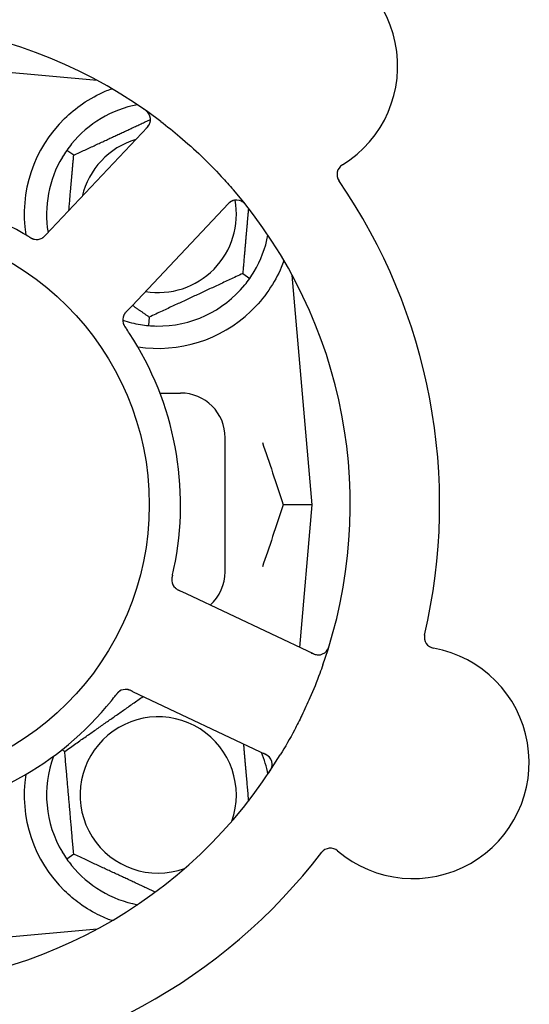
# Model space of a CAD drawing. Header units: inches. Extents: x 18 to 846, y -67 to 561.
# Tile 17 of 256: x 81.94 to 83.37, y 143.6 to 146.35. Entities that reach past the tile are written whole.
import ezdxf

# ---------------------------------------------------------------- set-up
doc = ezdxf.new("R2010")
doc.units = ezdxf.units.IN
doc.header["$LTSCALE"] = 24
doc.header["$MEASUREMENT"] = 0
doc.layers.add('Dimension (ANSI)', color=7, linetype='Continuous', lineweight=25)
doc.layers.add('Visible (ANSI)', color=7, linetype='Continuous', lineweight=30)
doc.styles.add('Note Text (ANSI)', font='tahoma.ttf')
doc.dimstyles.new('SB Fraction-16 (ANSI)', dxfattribs={"dimscale": 24, "dimtxt": 0.125, "dimasz": 0.098425, "dimexe": 0.125, "dimexo": 0.0625, "dimgap": 0.031496, "dimtad": 0, "dimtih": 1, "dimtoh": 1, "dimdec": 4, "dimrnd": 1e-08, "dimzin": 0, "dimdsep": 46, "dimlunit": 5, "dimtxsty": 'Note Text (ANSI)', "dimcen": 0.09, "dimdle": 0.393701, "dimclrd": 256, "dimclre": 256, "dimclrt": 256, "dimadec": 0, "dimazin": 3, "dimtfac": 0.96, "dimtofl": 0, "dimtmove": 0, "dimatfit": 3, "dimfxl": 1, "dimfrac": 2, "dimtolj": 1, "dimtzin": 12, "dimlwd": -1, "dimlwe": -1, "dimarcsym": 0})

# ---------------------------------------------------------------- blocks, each defined once
blk = doc.blocks.new('*D15')
at = {"layer": 'Defpoints', "color": 0, "transparency": 16777216}
for p in [(115.8191, 378.6679), (40.5863, 88.9562), (79.6941, 88.9562)]:
    blk.add_point(p, dxfattribs=at)
at = {"layer": 'Dimension (ANSI)', "transparency": 16777216}
for p, q in [((114.3191, 378.6679), (37.5863, 378.6679)), ((40.5863, 376.3057), (40.5863, 240.4618)), ((40.5863, 91.3184), (40.5863, 235.1622)), ((78.1941, 88.9562), (37.5863, 88.9562))]:
    blk.add_line(p, q, dxfattribs=at)
for points in [[(40.1926, 376.3057), (40.98, 376.3057), (40.5863, 378.6679)], [(40.1926, 91.3184), (40.98, 91.3184), (40.5863, 88.9562)]]:
    blk.add_solid(points, dxfattribs=at)
at = {"layer": 'Dimension (ANSI)', "transparency": 16777216, "insert": (31.4463, 239.7059), "char_height": 3, "attachment_point": 1, "style": 'Note Text (ANSI)'}
blk.add_mtext('\\A1;289 11/16', dxfattribs=at)

msp = doc.modelspace()

# ---------------------------------------------------------------- linework, layer by layer
at = {"layer": 'Visible (ANSI)'}
for p, q in [((82.15685, 146.18448), (81.51486, 146.24065)), ((82.15361, 146.18476), (82.15361, 146.18622)), ((82.2971, 146.05354), (82.02748, 145.76759)), ((82.09089, 145.97497), (82.07138, 145.98864)), ((82.25412, 145.5539), (82.52374, 145.83984)), ((82.02748, 145.76759), (82.01383, 145.75312)), ((82.56383, 145.64382), (82.58335, 145.63015)), ((82.75861, 144.9969), (82.70244, 145.63888)), ((82.24049, 145.53944), (82.25412, 145.5539)), ((82.3022, 145.52182), (82.30013, 145.49809)), ((82.33215, 145.3094), (82.38986, 145.3094)), ((82.51486, 144.8094), (82.51486, 145.1844)), ((82.75861, 144.9969), (82.67714, 144.9969)), ((82.72366, 144.59737), (82.75861, 144.9969)), ((82.40625, 144.74752), (82.38826, 144.75603)), ((82.76151, 144.57946), (82.40625, 144.74752)), ((82.25508, 144.47444), (82.27304, 144.46594)), ((82.27304, 144.46594), (82.62831, 144.29788)), ((82.06573, 144.3064), (82.05731, 144.31033)), ((82.09089, 144.01882), (82.07138, 144.00515)), ((81.51486, 143.75315), (82.15685, 143.80931)), ((82.15361, 143.80757), (82.15361, 143.80903))]:
    msp.add_line(p, q, dxfattribs=at)
msp.add_circle((81.51486, 144.9969), 0.7875, dxfattribs=at)
for centre, radius, start, end in [((82.67254, 146.22468), 0.325, 301.56477, 151.80207), ((81.51486, 144.9969), 1.35, 52.62287, 112.74397), ((82.32736, 145.8094), 0.3125, 100.71622, 140.84193), ((82.27436, 146.07498), 0.03125, 316.68342, 54.83549), ((82.32736, 145.8094), 0.375, 134.27762, 188.78707), ((82.32736, 145.8094), 0.21875, 106.71618, 166.65066), ((82.32736, 145.8094), 0.3125, 149.15807, 189.35248), ((82.85902, 145.92114), 0.03125, 121.56477, 214.51231), ((81.51486, 144.9969), 1.6, 346.81714, 34.5497), ((81.51486, 144.9969), 0.875, 60.19111, 105.17573), ((81.51486, 144.9969), 1.35, 340.62287, 40.74397), ((82.32736, 145.8094), 0.21875, 260.57954, 10.53406), ((82.54648, 145.8184), 0.03125, 38.53135, 136.68342), ((81.98714, 145.77036), 0.03125, 257.46904, 299.46837), ((82.32736, 145.8094), 0.3125, 329.15807, 349.28378), ((82.32736, 145.8094), 0.3125, 269.15807, 320.84193), ((82.32736, 145.8094), 0.375, 261.21293, 313.75453), ((82.25925, 145.51378), 0.03125, 154.67765, 196.13682), ((82.32736, 145.8094), 0.3125, 251.46237, 260.84193), ((81.51486, 144.9969), 0.875, 348.19111, 33.17573), ((82.38986, 145.1844), 0.125, 0, 90), ((82.38986, 144.8094), 0.125, 311.64189, 0), ((82.39641, 144.78675), 0.03125, 185.46904, 227.46837), ((83.10337, 144.62591), 0.03125, 166.85452, 259.80207), ((82.77488, 144.60771), 0.03125, 244.68342, 342.83549), ((83.04029, 144.27529), 0.325, 229.56477, 79.80207), ((82.23648, 144.44867), 0.03125, 82.67765, 124.13682), ((81.51486, 144.9969), 0.875, 276.19111, 321.17573), ((82.32736, 144.1844), 0.21875, 340.34111, 289.65889), ((82.32736, 144.1844), 0.3125, 10.71622, 22.42184), ((82.61495, 144.26963), 0.03125, 326.53135, 64.68342), ((81.51486, 144.9969), 1.35, 268.62287, 328.74397), ((82.32736, 144.1844), 0.3125, 159.72028, 210.84193), ((82.32736, 144.1844), 0.375, 171.21293, 225.72238), ((81.51486, 144.9969), 1.6, 274.81714, 322.5497), ((82.80923, 144.00413), 0.03125, 49.56477, 142.51231), ((82.32736, 144.1844), 0.3125, 219.15807, 259.28378)]:
    msp.add_arc(centre, radius, start, end, dxfattribs=at)
for points, knots in [([(82.06556, 146.07788), (82.0807, 146.09265), (82.09765, 146.10657), (82.13666, 146.13334), (82.15907, 146.14524), (82.1848, 146.15629), (82.19051, 146.15859), (82.19626, 146.16073)], [0.55181372, 0.55181372, 0.55181372, 0.55181372, 0.71000954, 0.71000954, 0.90366002, 0.90366002, 0.95550669, 0.95550669, 0.95550669, 0.95550669]), ([(82.30168, 146.09016), (82.30154, 146.0904), (82.30135, 146.09071), (82.30071, 146.09173), (82.30018, 146.0925), (82.29888, 146.09415), (82.29806, 146.0951), (82.29651, 146.09667), (82.29601, 146.09715), (82.29471, 146.09835), (82.29388, 146.09907), (82.29208, 146.10056), (82.29108, 146.10133), (82.28951, 146.1025), (82.28891, 146.10293), (82.28773, 146.10378), (82.28714, 146.10418), (82.28655, 146.10459)], [0.051298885, 0.051298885, 0.051298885, 0.051298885, 0.057269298, 0.057269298, 0.069785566, 0.069785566, 0.083632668, 0.083632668, 0.089458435, 0.089458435, 0.09782017, 0.09782017, 0.107290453, 0.107290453, 0.113094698, 0.113094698, 0.118968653, 0.118968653, 0.118968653, 0.118968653]), ([(82.29154, 146.04764), (82.29218, 146.04832), (82.29284, 146.04902), (82.29534, 146.05172), (82.29713, 146.05377), (82.2999, 146.0574), (82.30097, 146.05902), (82.30255, 146.06179), (82.30318, 146.0631), (82.30401, 146.06522), (82.30429, 146.06603), (82.30454, 146.06689), (82.3046, 146.06707), (82.30464, 146.06723)], [0, 0, 0, 0, 0.007248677, 0.007248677, 0.028564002, 0.028564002, 0.04748221, 0.04748221, 0.065361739, 0.065361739, 0.076705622, 0.076705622, 0.079955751, 0.079955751, 0.079955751, 0.079955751]), ([(82.33439, 146.06968), (82.35261, 146.05577), (82.37036, 146.04147), (82.40823, 146.00937), (82.42843, 145.9912), (82.46734, 145.95397), (82.48586, 145.93517), (82.5153, 145.90349), (82.52659, 145.89087), (82.53767, 145.87801)], [-0.73117336, -0.73117336, -0.73117336, -0.73117336, -0.55242948, -0.55242948, -0.34016147, -0.34016147, -0.13232742, -0.13232742, 0, 0, 0, 0]), ([(82.53688, 145.84814), (82.5366, 145.84805), (82.53625, 145.84792), (82.53458, 145.84727), (82.533, 145.84652), (82.53027, 145.8449), (82.52902, 145.84404), (82.52597, 145.84166), (82.52414, 145.84002), (82.52161, 145.83752), (82.52087, 145.83677), (82.51948, 145.83533), (82.51882, 145.83463), (82.51817, 145.83393)], [0.058736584, 0.058736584, 0.058736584, 0.058736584, 0.064782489, 0.064782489, 0.086145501, 0.086145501, 0.103238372, 0.103238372, 0.123434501, 0.123434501, 0.131598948, 0.131598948, 0.13893919, 0.13893919, 0.13893919, 0.13893919]), ([(82.57531, 145.83233), (82.57492, 145.83282), (82.57454, 145.83331), (82.57349, 145.83462), (82.57281, 145.83545), (82.57151, 145.83697), (82.5709, 145.83766), (82.5693, 145.8394), (82.56826, 145.84045), (82.56639, 145.84218), (82.56553, 145.84292), (82.56401, 145.84411), (82.56334, 145.84459), (82.56195, 145.84551), (82.56126, 145.84591), (82.56047, 145.84634), (82.5603, 145.84642), (82.56016, 145.8465)], [0, 0, 0, 0, 0.005149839, 0.005149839, 0.013554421, 0.013554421, 0.020527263, 0.020527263, 0.031641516, 0.031641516, 0.041623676, 0.041623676, 0.051235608, 0.051235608, 0.063734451, 0.063734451, 0.067355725, 0.067355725, 0.067355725, 0.067355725]), ([(81.96579, 145.74676), (81.96538, 145.747), (81.96494, 145.74727), (81.96447, 145.74755), (81.96027, 145.75006), (81.9545, 145.75345), (81.94983, 145.75612)], [0.48080563, 0.48080563, 0.48080563, 0.48080563, 0.5329828, 0.5329828, 0.5329828, 1, 1, 1, 1]), ([(81.96582, 145.74674), (81.96608, 145.74658), (81.96633, 145.74643), (81.96703, 145.74601), (81.96747, 145.74575), (81.96883, 145.74495), (81.96978, 145.7444), (81.97178, 145.7433), (81.97284, 145.74275), (81.97497, 145.74172), (81.976, 145.74128), (81.97807, 145.74049), (81.97903, 145.7402), (81.98023, 145.73989), (81.98056, 145.73981), (81.98081, 145.73976)], [0.001596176, 0.001596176, 0.001596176, 0.001596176, 0.00393777, 0.00393777, 0.007842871, 0.007842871, 0.016055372, 0.016055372, 0.025513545, 0.025513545, 0.037191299, 0.037191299, 0.054193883, 0.054193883, 0.061558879, 0.061558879, 0.061558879, 0.061558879]), ([(81.96582, 145.74674), (81.96629, 145.74646), (81.96676, 145.74617), (81.96769, 145.74561), (81.96816, 145.74534), (81.96972, 145.74442), (81.97083, 145.74379), (81.97266, 145.74281), (81.97342, 145.74242), (81.97518, 145.74159), (81.97611, 145.7412), (81.9778, 145.74057), (81.97857, 145.74032), (81.97981, 145.73998), (81.98033, 145.73986), (81.98064, 145.73979), (81.98069, 145.73978), (81.9807, 145.73978), (81.9807, 145.73978), (81.9807, 145.73978)], [0, 0, 0, 0, 0.004180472, 0.004180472, 0.008305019, 0.008305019, 0.018114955, 0.018114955, 0.025612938, 0.025612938, 0.036850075, 0.036850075, 0.047489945, 0.047489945, 0.056089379, 0.056089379, 0.05828692, 0.05828692, 0.058652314, 0.058652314, 0.058652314, 0.058652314]), ([(82.00139, 145.74254), (82.00147, 145.74259), (82.00156, 145.74264), (82.00183, 145.74278), (82.00202, 145.74289), (82.00289, 145.74339), (82.00369, 145.74389), (82.00554, 145.74519), (82.00666, 145.74608), (82.00885, 145.74802), (82.00993, 145.74907), (82.01146, 145.75063), (82.01194, 145.75112), (82.01265, 145.75186), (82.01288, 145.75211), (82.01335, 145.7526), (82.01358, 145.75284), (82.0138, 145.75309)], [0.038929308, 0.038929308, 0.038929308, 0.038929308, 0.040726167, 0.040726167, 0.043941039, 0.043941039, 0.054249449, 0.054249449, 0.066768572, 0.066768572, 0.07820649, 0.07820649, 0.083402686, 0.083402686, 0.086046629, 0.086046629, 0.08863019, 0.08863019, 0.08863019, 0.08863019]), ([(82.0021, 145.74292), (82.0021, 145.74292), (82.00211, 145.74293), (82.00217, 145.74296), (82.00237, 145.74307), (82.00297, 145.74341), (82.00343, 145.74369), (82.00445, 145.74436), (82.005, 145.74474), (82.00568, 145.74526), (82.00585, 145.74539), (82.0071, 145.74638), (82.00846, 145.7476), (82.01055, 145.74968), (82.01116, 145.75031), (82.01212, 145.7513), (82.01244, 145.75165), (82.01311, 145.75235), (82.01346, 145.75272), (82.0138, 145.75309)], [0.028019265, 0.028019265, 0.028019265, 0.028019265, 0.028672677, 0.028672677, 0.033062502, 0.033062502, 0.040781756, 0.040781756, 0.051074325, 0.051074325, 0.054504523, 0.054504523, 0.075062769, 0.075062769, 0.083066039, 0.083066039, 0.087153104, 0.087153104, 0.091266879, 0.091266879, 0.091266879, 0.091266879]), ([(82.67925, 145.67998), (82.67684, 145.67337), (82.67423, 145.66674), (82.66294, 145.64064), (82.65123, 145.61861), (82.62225, 145.57634), (82.60503, 145.55608), (82.5867, 145.53853)], [1.38940877, 1.38940877, 1.38940877, 1.38940877, 1.45134152, 1.45134152, 1.64787025, 1.64787025, 1.84130789, 1.84130789, 1.84130789, 1.84130789]), ([(82.24046, 145.53941), (82.24026, 145.53919), (82.24005, 145.53897), (82.23893, 145.53778), (82.23799, 145.53677), (82.23609, 145.53462), (82.23512, 145.53346), (82.23349, 145.5313), (82.2328, 145.53029), (82.23162, 145.52835), (82.23112, 145.52738), (82.23073, 145.52655), (82.23068, 145.52643), (82.23063, 145.52632)], [0, 0, 0, 0, 0.002309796, 0.002309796, 0.012623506, 0.012623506, 0.024338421, 0.024338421, 0.035397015, 0.035397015, 0.047442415, 0.047442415, 0.049661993, 0.049661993, 0.049661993, 0.049661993]), ([(82.24049, 145.53944), (82.24013, 145.53905), (82.23976, 145.53867), (82.23906, 145.53791), (82.23871, 145.53754), (82.23794, 145.53671), (82.23752, 145.53625), (82.23603, 145.53459), (82.2351, 145.5335), (82.23373, 145.53173), (82.23317, 145.53093), (82.23223, 145.52944), (82.23184, 145.52878), (82.23125, 145.52765), (82.231, 145.52714), (82.23086, 145.52685), (82.23084, 145.52681), (82.23084, 145.52681), (82.23084, 145.52681), (82.23084, 145.52681)], [0, 0, 0, 0, 0.004355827, 0.004355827, 0.0086878, 0.0086878, 0.014307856, 0.014307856, 0.029588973, 0.029588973, 0.043844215, 0.043844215, 0.054171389, 0.054171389, 0.061954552, 0.061954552, 0.063871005, 0.063871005, 0.063878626, 0.063878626, 0.063878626, 0.063878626]), ([(82.22903, 145.50583), (82.22909, 145.5056), (82.22918, 145.50531), (82.22944, 145.50447), (82.22965, 145.50387), (82.23014, 145.50262), (82.23042, 145.50197), (82.23102, 145.50069), (82.23133, 145.50007), (82.23213, 145.4986), (82.23264, 145.4977), (82.23343, 145.4964), (82.23367, 145.49601), (82.23457, 145.49461), (82.23525, 145.49357), (82.23616, 145.49223), (82.23639, 145.4919), (82.23671, 145.49142), (82.23681, 145.49128), (82.23691, 145.49113)], [0.044252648, 0.044252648, 0.044252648, 0.044252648, 0.050671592, 0.050671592, 0.061250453, 0.061250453, 0.071050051, 0.071050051, 0.078610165, 0.078610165, 0.087196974, 0.087196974, 0.090753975, 0.090753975, 0.100050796, 0.100050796, 0.103147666, 0.103147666, 0.104517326, 0.104517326, 0.104517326, 0.104517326]), ([(82.22913, 145.50546), (82.22913, 145.50546), (82.22914, 145.50543), (82.22917, 145.5053), (82.22921, 145.50517), (82.22934, 145.50474), (82.22945, 145.50439), (82.22986, 145.50323), (82.2302, 145.50236), (82.23105, 145.50054), (82.23152, 145.49961), (82.23273, 145.49748), (82.23349, 145.49624), (82.23503, 145.49388), (82.23582, 145.49273), (82.23669, 145.49145), (82.2368, 145.49129), (82.23691, 145.49113)], [0.030853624, 0.030853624, 0.030853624, 0.030853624, 0.032941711, 0.032941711, 0.036385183, 0.036385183, 0.042347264, 0.042347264, 0.055267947, 0.055267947, 0.065838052, 0.065838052, 0.077516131, 0.077516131, 0.087897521, 0.087897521, 0.089364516, 0.089364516, 0.089364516, 0.089364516]), ([(82.36736, 144.79972), (82.36723, 144.79919), (82.36711, 144.79866), (82.36687, 144.7976), (82.36675, 144.79707), (82.36635, 144.79529), (82.3661, 144.79404), (82.36573, 144.792), (82.3656, 144.79116), (82.36535, 144.78923), (82.36527, 144.78822), (82.36519, 144.78642), (82.3652, 144.78561), (82.36525, 144.78433), (82.3653, 144.78379), (82.36533, 144.78348), (82.36533, 144.78343), (82.36533, 144.78342), (82.36533, 144.78342), (82.36533, 144.78342)], [0, 0, 0, 0, 0.004180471, 0.004180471, 0.008305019, 0.008305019, 0.018114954, 0.018114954, 0.025612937, 0.025612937, 0.036850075, 0.036850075, 0.047489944, 0.047489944, 0.05608938, 0.05608938, 0.05828692, 0.05828692, 0.058652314, 0.058652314, 0.058652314, 0.058652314]), ([(82.36736, 144.79972), (82.36729, 144.79943), (82.36722, 144.79914), (82.36704, 144.79835), (82.36693, 144.79785), (82.36658, 144.7963), (82.36636, 144.79523), (82.36593, 144.793), (82.36573, 144.79181), (82.36541, 144.78947), (82.36532, 144.78835), (82.3652, 144.78614), (82.36522, 144.78514), (82.36529, 144.7839), (82.36532, 144.78357), (82.36535, 144.78331)], [0.001596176, 0.001596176, 0.001596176, 0.001596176, 0.003937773, 0.003937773, 0.007842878, 0.007842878, 0.016055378, 0.016055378, 0.025513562, 0.025513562, 0.03719134, 0.03719134, 0.0541939, 0.0541939, 0.061558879, 0.061558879, 0.061558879, 0.061558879]), ([(82.36737, 144.79976), (82.36747, 144.80023), (82.36759, 144.80072), (82.36771, 144.80126), (82.36881, 144.80603), (82.37024, 144.81257), (82.37134, 144.81783)], [0.48080563, 0.48080563, 0.48080563, 0.48080563, 0.5329828, 0.5329828, 0.5329828, 1, 1, 1, 1]), ([(82.37436, 144.7646), (82.37442, 144.76454), (82.3745, 144.76447), (82.37472, 144.76426), (82.37488, 144.76411), (82.37563, 144.76343), (82.37635, 144.76283), (82.37816, 144.76147), (82.37935, 144.76068), (82.38187, 144.7592), (82.38321, 144.75849), (82.38516, 144.75752), (82.38577, 144.75722), (82.3867, 144.75677), (82.38701, 144.75662), (82.38762, 144.75633), (82.38792, 144.75619), (82.38822, 144.75605)], [0.038929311, 0.038929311, 0.038929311, 0.038929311, 0.040726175, 0.040726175, 0.043941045, 0.043941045, 0.054249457, 0.054249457, 0.066768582, 0.066768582, 0.078206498, 0.078206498, 0.083402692, 0.083402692, 0.086046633, 0.086046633, 0.088630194, 0.088630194, 0.088630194, 0.088630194]), ([(82.37494, 144.76404), (82.37494, 144.76404), (82.37494, 144.76403), (82.375, 144.76398), (82.37516, 144.76383), (82.37567, 144.76337), (82.37608, 144.76301), (82.37703, 144.76225), (82.37757, 144.76185), (82.37827, 144.76136), (82.37845, 144.76124), (82.37977, 144.76036), (82.38135, 144.75944), (82.38398, 144.75809), (82.38476, 144.7577), (82.386, 144.7571), (82.38643, 144.7569), (82.38731, 144.75648), (82.38777, 144.75626), (82.38822, 144.75605)], [0.028019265, 0.028019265, 0.028019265, 0.028019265, 0.028672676, 0.028672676, 0.033062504, 0.033062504, 0.040781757, 0.040781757, 0.051074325, 0.051074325, 0.054504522, 0.054504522, 0.07506277, 0.07506277, 0.083066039, 0.083066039, 0.087153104, 0.087153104, 0.091266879, 0.091266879, 0.091266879, 0.091266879]), ([(82.79775, 144.58642), (82.79794, 144.58664), (82.79818, 144.58691), (82.79895, 144.58783), (82.79951, 144.58858), (82.80068, 144.59032), (82.80134, 144.5914), (82.80235, 144.59335), (82.80266, 144.59398), (82.80339, 144.59558), (82.80382, 144.59659), (82.80468, 144.59877), (82.80511, 144.59995), (82.80573, 144.60181), (82.80596, 144.60252), (82.80639, 144.6039), (82.8066, 144.60458), (82.80681, 144.60527)], [0.051298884, 0.051298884, 0.051298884, 0.051298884, 0.057269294, 0.057269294, 0.069785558, 0.069785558, 0.083632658, 0.083632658, 0.089458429, 0.089458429, 0.097820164, 0.097820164, 0.107290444, 0.107290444, 0.113094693, 0.113094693, 0.118968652, 0.118968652, 0.118968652, 0.118968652]), ([(82.75418, 144.58293), (82.75503, 144.58253), (82.75589, 144.58212), (82.75924, 144.58057), (82.76175, 144.57951), (82.76604, 144.578), (82.76792, 144.57748), (82.77105, 144.57683), (82.77248, 144.57664), (82.77476, 144.5765), (82.77561, 144.57649), (82.77651, 144.57651), (82.7767, 144.57652), (82.77687, 144.57653)], [0, 0, 0, 0, 0.007248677, 0.007248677, 0.028564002, 0.028564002, 0.047482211, 0.047482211, 0.06536174, 0.06536174, 0.076705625, 0.076705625, 0.079955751, 0.079955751, 0.079955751, 0.079955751]), ([(82.78839, 144.54899), (82.7855, 144.54077), (82.78253, 144.53259), (82.77086, 144.50134), (82.76169, 144.47869), (82.74465, 144.43972), (82.73709, 144.42333), (82.72249, 144.39327), (82.71555, 144.37958), (82.69597, 144.34254), (82.68285, 144.31938), (82.66892, 144.29643)], [-0.73117437, -0.73117437, -0.73117437, -0.73117437, -0.66329539, -0.66329539, -0.47009836, -0.47009836, -0.32966499, -0.32966499, -0.20932583, -0.20932583, 0, 0, 0, 0]), ([(82.21957, 144.47495), (82.21938, 144.47482), (82.21913, 144.47465), (82.21841, 144.47414), (82.2179, 144.47376), (82.21686, 144.4729), (82.21633, 144.47244), (82.2153, 144.47147), (82.21481, 144.47098), (82.21365, 144.46977), (82.21296, 144.469), (82.21197, 144.46785), (82.21168, 144.4675), (82.21061, 144.46622), (82.20984, 144.46524), (82.20885, 144.46397), (82.2086, 144.46365), (82.20825, 144.46319), (82.20814, 144.46305), (82.20803, 144.46292)], [0.044252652, 0.044252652, 0.044252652, 0.044252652, 0.050671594, 0.050671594, 0.061250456, 0.061250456, 0.071050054, 0.071050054, 0.078610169, 0.078610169, 0.087196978, 0.087196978, 0.090753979, 0.090753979, 0.100050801, 0.100050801, 0.10314767, 0.10314767, 0.10451733, 0.10451733, 0.10451733, 0.10451733]), ([(82.21926, 144.47475), (82.21926, 144.47475), (82.21923, 144.47473), (82.21912, 144.47465), (82.219, 144.47457), (82.21863, 144.47432), (82.21834, 144.4741), (82.21736, 144.47336), (82.21664, 144.47277), (82.21517, 144.4714), (82.21443, 144.47066), (82.21278, 144.46885), (82.21184, 144.46774), (82.21006, 144.46555), (82.20921, 144.46445), (82.20827, 144.46322), (82.20815, 144.46307), (82.20803, 144.46292)], [0.030853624, 0.030853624, 0.030853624, 0.030853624, 0.032941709, 0.032941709, 0.03638518, 0.03638518, 0.042347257, 0.042347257, 0.055267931, 0.055267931, 0.065838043, 0.065838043, 0.077516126, 0.077516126, 0.087897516, 0.087897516, 0.089364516, 0.089364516, 0.089364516, 0.089364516]), ([(82.25504, 144.47446), (82.25477, 144.47458), (82.25451, 144.47471), (82.25303, 144.47541), (82.25178, 144.47599), (82.24914, 144.47714), (82.24773, 144.4777), (82.24518, 144.47858), (82.244, 144.47892), (82.2418, 144.47944), (82.24072, 144.47962), (82.23981, 144.47974), (82.23967, 144.47975), (82.23956, 144.47976)], [0, 0, 0, 0, 0.002309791, 0.002309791, 0.012623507, 0.012623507, 0.024338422, 0.024338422, 0.035397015, 0.035397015, 0.047442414, 0.047442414, 0.049661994, 0.049661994, 0.049661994, 0.049661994]), ([(82.25508, 144.47444), (82.2546, 144.47466), (82.25412, 144.47489), (82.25319, 144.47533), (82.25273, 144.47554), (82.2517, 144.47602), (82.25113, 144.47628), (82.24909, 144.47719), (82.24777, 144.47772), (82.24566, 144.47848), (82.24473, 144.47877), (82.24302, 144.47921), (82.24227, 144.47937), (82.24102, 144.47959), (82.24046, 144.47966), (82.24013, 144.4797), (82.24009, 144.47971), (82.24009, 144.47971), (82.24009, 144.47971), (82.24009, 144.47971)], [0, 0, 0, 0, 0.004355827, 0.004355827, 0.008687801, 0.008687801, 0.014307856, 0.014307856, 0.029588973, 0.029588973, 0.043844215, 0.043844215, 0.054171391, 0.054171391, 0.061954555, 0.061954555, 0.063871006, 0.063871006, 0.063878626, 0.063878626, 0.063878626, 0.063878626]), ([(82.64027, 144.28795), (82.64009, 144.28819), (82.63986, 144.28848), (82.63873, 144.28987), (82.63752, 144.29114), (82.63514, 144.29323), (82.63394, 144.29416), (82.63073, 144.29632), (82.62861, 144.29756), (82.62545, 144.29919), (82.62451, 144.29966), (82.6227, 144.30053), (82.62183, 144.30094), (82.62097, 144.30135)], [0.058736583, 0.058736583, 0.058736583, 0.058736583, 0.064782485, 0.064782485, 0.086145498, 0.086145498, 0.103238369, 0.103238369, 0.1234345, 0.1234345, 0.131598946, 0.131598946, 0.138939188, 0.138939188, 0.138939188, 0.138939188]), ([(82.6371, 144.24651), (82.63745, 144.24703), (82.63779, 144.24755), (82.63872, 144.24895), (82.6393, 144.24986), (82.64034, 144.25156), (82.64081, 144.25235), (82.64197, 144.25442), (82.64265, 144.25573), (82.64372, 144.25804), (82.64415, 144.25909), (82.64482, 144.2609), (82.64507, 144.26169), (82.64551, 144.26329), (82.64568, 144.26407), (82.64584, 144.26495), (82.64587, 144.26514), (82.6459, 144.2653)], [0, 0, 0, 0, 0.005149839, 0.005149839, 0.013554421, 0.013554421, 0.020527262, 0.020527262, 0.031641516, 0.031641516, 0.041623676, 0.041623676, 0.051235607, 0.051235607, 0.06373445, 0.06373445, 0.067355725, 0.067355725, 0.067355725, 0.067355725]), ([(82.19626, 143.83306), (82.18546, 143.83709), (82.17443, 143.84181), (82.14632, 143.85539), (82.12669, 143.86676), (82.09296, 143.8911), (82.07855, 143.90325), (82.06556, 143.91591)], [1.39731378, 1.39731378, 1.39731378, 1.39731378, 1.49356897, 1.49356897, 1.66386875, 1.66386875, 1.79881771, 1.79881771, 1.79881771, 1.79881771])]:
    msp.add_open_spline(points, degree=3, knots=knots, dxfattribs=at)
for points, weights in [([(82.19626, 146.16073), (82.19783, 146.1606), (82.1994, 146.16047)], [0.999914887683, 0.9999148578, 0.999914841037]), ([(82.09089, 145.97497), (82.20252, 146.02703), (82.30561, 146.0751)], [1.04422863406, 1.17902301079, 1.08886732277]), ([(82.07738, 145.82051), (82.08365, 145.89223), (82.09089, 145.97497)], [1.12448377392, 1.13145726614, 1.04422863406]), ([(82.57982, 145.82657), (82.57235, 145.74121), (82.56383, 145.64382)], [1.11819795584, 1.14843950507, 1.04422863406]), ([(82.56383, 145.64382), (82.43302, 145.58282), (82.3022, 145.52182)], [1.04422863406, 1.20577136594, 1.04422863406]), ([(82.3022, 145.52182), (82.27759, 145.53905), (82.25503, 145.55485)], [1.04422863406, 1.07418802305, 1.09303499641]), ([(82.06573, 144.3064), (82.1774, 144.38459), (82.2853, 144.46014)], [1.04422863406, 1.19550179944, 1.06346205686]), ([(82.5658, 144.32745), (82.57314, 144.24356), (82.57982, 144.16722)], [1.06521891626, 1.14516515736, 1.11819795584]), ([(82.09089, 144.01882), (82.07831, 144.16261), (82.06573, 144.3064)], [1.04422863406, 1.20577136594, 1.04422863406]), ([(82.31894, 143.91248), (82.2083, 143.96407), (82.09089, 144.01882)], [1.07748863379, 1.18694802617, 1.04422863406]), ([(82.1994, 143.83332), (82.19783, 143.83319), (82.19626, 143.83306)], [0.999914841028, 0.999914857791, 0.999914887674])]:
    msp.add_rational_spline(points, weights, degree=2, dxfattribs=at)
for points in [[(82.08505, 146.00673), (82.08048, 146.00112), (82.07575, 145.99488), (82.07138, 145.98864)], [(82.07138, 145.98864), (82.06701, 145.98239), (82.06276, 145.97581), (82.05905, 145.96961)], [(82.58335, 145.63015), (82.58771, 145.6364), (82.59196, 145.64298), (82.59567, 145.64919)], [(82.56968, 145.61206), (82.57424, 145.61767), (82.57897, 145.62391), (82.58335, 145.63015)], [(82.24723, 145.4757), (82.24396, 145.48071), (82.23969, 145.48706), (82.23691, 145.49114)], [(82.27762, 145.50088), (82.28476, 145.49973), (82.29253, 145.49876), (82.30013, 145.49809)], [(82.30013, 145.49809), (82.30772, 145.49743), (82.31554, 145.49704), (82.32277, 145.49693)], [(82.61884, 145.17121), (82.63738, 145.11658), (82.6575, 145.05717), (82.67714, 144.9969)], [(82.67714, 144.9969), (82.6575, 144.93662), (82.63738, 144.87722), (82.61884, 144.82259)], [(82.19655, 144.44833), (82.2003, 144.45299), (82.20502, 144.45901), (82.20804, 144.46292)], [(82.05905, 144.02419), (82.06276, 144.01798), (82.06701, 144.0114), (82.07138, 144.00515)], [(82.07138, 144.00515), (82.07575, 143.99891), (82.08048, 143.99267), (82.08505, 143.98706)]]:
    msp.add_open_spline(points, degree=3, dxfattribs=at)

# ---------------------------------------------------------------- dimensions: what is measured, and where the dimension line sits
at = {"layer": 'Dimension (ANSI)'}
dim = msp.add_linear_dim(base=(40.58635, 88.95616), p1=(115.81912, 378.66786), p2=(79.69412, 88.95616), angle=270, dimstyle='SB Fraction-16 (ANSI)', override={"dimgap": 0.031496, "dimdec": 4, "dimtol": 0, "dimlim": 0, "dimtp": 0, "dimtm": 0, "dimtdec": 2, "dimatfit": 1}, dxfattribs=at)
dim.commit()
dim.dimension.update_dxf_attribs({"geometry": '*D15', "text_midpoint": (40.58635, 237.81201), "dimtype": 160})

doc.saveas('drawing.dxf')
